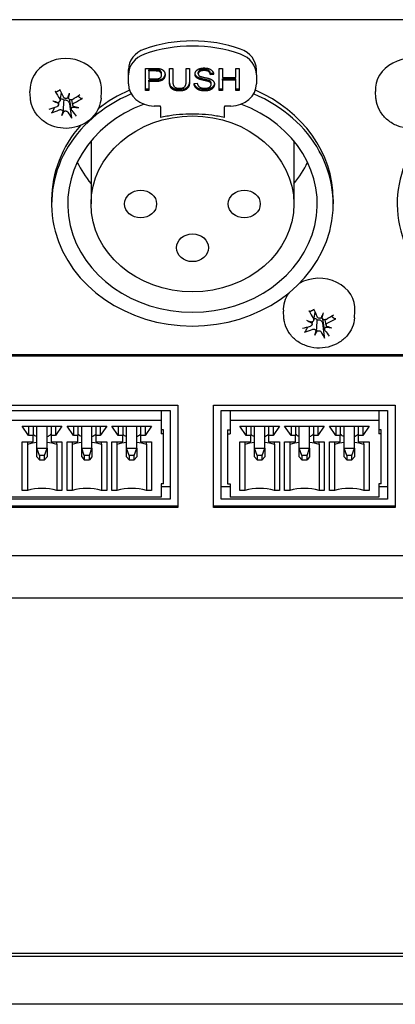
# Model space of a CAD drawing. Extents: x 1107 to 4046, y 937 to 3355.
# Tile 25 of 49: x 2160 to 2189, y 2599 to 2676. Entities that reach past the tile are written whole.
import ezdxf

# ---------------------------------------------------------------- set-up
doc = ezdxf.new("R2010")
doc.units = 0
doc.layers.add('KF_VIDA_L_+_C_REAR', color=7, linetype='CONTINUOUS')

# ---------------------------------------------------------------- blocks, each defined once
blk = doc.blocks.new('KF_VIDA_L_+_C_REAR')
at = {"layer": 'KF_VIDA_L_+_C_REAR'}
for p, q in [((42.917, 986.334), (-46.917, 986.334)), ((-18.5, 982.037), (-18.5, 982.437)), ((-18.5, 981.33), (-18.5, 982.037)), ((-17.168, 980.804), (-17.168, 982.536)), ((-17.168, 982.536), (-16.413, 982.536)), ((-16.39, 982.431), (-16.902, 982.431)), ((-16.902, 982.331), (-16.902, 982.431)), ((-16.39, 982.331), (-16.902, 982.331)), ((-16.902, 982.331), (-16.902, 981.712)), ((-15.913, 982.027), (-15.913, 982.127)), ((-15.299, 982.536), (-15.034, 982.536)), ((-15.299, 981.535), (-15.299, 982.536)), ((-15.034, 982.536), (-15.034, 981.536)), ((-13.991, 981.536), (-13.991, 982.536)), ((-13.991, 982.536), (-13.726, 982.536)), ((-13.726, 982.536), (-13.726, 981.535)), ((-13.046, 982.104), (-13.046, 982.204)), ((-11.855, 982.148), (-12.095, 982.131)), ((-12.095, 982.031), (-12.095, 982.131)), ((-11.841, 982.049), (-12.095, 982.031)), ((-11.41, 982.536), (-11.145, 982.536)), ((-11.41, 980.804), (-11.41, 982.536)), ((-11.145, 982.536), (-11.145, 981.824)), ((-10.108, 982.536), (-9.843, 982.536)), ((-10.108, 981.824), (-10.108, 982.536)), ((-9.843, 982.536), (-9.843, 980.804)), ((-8.5, 982.037), (-8.5, 982.437)), ((-8.5, 982.037), (-8.5, 981.33)), ((-16.902, 981.712), (-16.386, 981.712)), ((-16.902, 981.507), (-16.902, 981.607)), ((-16.389, 981.607), (-16.902, 981.607)), ((-16.902, 981.507), (-16.902, 980.804)), ((-16.389, 981.507), (-16.902, 981.507)), ((-13.375, 981.361), (-13.125, 981.379)), ((-12.271, 981.518), (-12.271, 981.618)), ((-12.037, 981.274), (-12.037, 981.374)), ((-11.145, 981.824), (-10.108, 981.824)), ((-10.108, 981.72), (-11.145, 981.72)), ((-11.145, 981.62), (-11.145, 981.72)), ((-10.108, 981.62), (-11.145, 981.62)), ((-11.145, 981.62), (-11.145, 980.804)), ((-10.108, 981.62), (-10.108, 981.72)), ((-10.108, 980.804), (-10.108, 981.62)), ((-26.159, 980.222), (-26.195, 980.733)), ((-23.842, 980.022), (-23.737, 980.615)), ((-20.641, 980.222), (-20.605, 980.733)), ((-16.902, 980.904), (-17.168, 980.904)), ((-16.902, 980.804), (-17.168, 980.804)), ((-11.145, 980.904), (-11.41, 980.904)), ((-11.145, 980.804), (-11.41, 980.804)), ((-9.843, 980.904), (-10.108, 980.904)), ((-9.843, 980.804), (-10.108, 980.804)), ((0.841, 980.222), (0.805, 980.733)), ((-23.959, 979.681), (-23.919, 979.907)), ((-22.959, 979.318), (-23.081, 980.009)), ((-22.841, 979.655), (-22.918, 980.093)), ((-23.703, 978.861), (-23.584, 979.271)), ((-16, 979.598), (-16.5, 979.598)), ((-16, 979.532), (-16, 979.598)), ((-11, 979.598), (-11, 979.532)), ((-10.5, 979.598), (-11, 979.598)), ((-21.425, 976.874), (-21.425, 971.956)), ((-5.575, 976.874), (-5.575, 971.956)), ((-24.5, 972.306), (-24.5, 971.956)), ((-2.5, 972.306), (-2.5, 971.956)), ((-6.359, 963.075), (-6.395, 963.585)), ((-4.027, 962.895), (-3.917, 963.514)), ((-0.841, 963.075), (-0.805, 963.585)), ((-4.159, 962.557), (-4.121, 962.77)), ((-3.391, 963.156), (-3.393, 963.168)), ((-3.174, 962.152), (-3.295, 962.84)), ((-3.042, 962.484), (-3.12, 962.925)), ((-3.938, 961.723), (-3.805, 962.13)), ((-49, 960.22), (49, 960.22)), ((-49, 960.095), (49, 960.095)), ((-39.35, 956.243), (-14.65, 956.243)), ((-38.75, 955.848), (-15.25, 955.848)), ((-15.95, 955.848), (-15.95, 955.049)), ((-15.25, 955.848), (-15.25, 948.92)), ((-14.65, 956.243), (-14.65, 948.275)), ((-11.85, 948.275), (-11.85, 956.243)), ((-11.85, 956.243), (2.35, 956.243)), ((-11.25, 955.848), (1.75, 955.848)), ((-11.25, 948.92), (-11.25, 955.848)), ((-10.55, 955.848), (-10.55, 955.049)), ((1.05, 955.848), (1.05, 955.049)), ((1.75, 955.848), (1.75, 948.92)), ((2.35, 956.243), (2.35, 948.275)), ((-15.95, 955.049), (-38.05, 955.049)), ((-26.3, 953.898), (-26.8, 954.623)), ((-26.8, 954.623), (-23.7, 954.623)), ((-26.3, 954.623), (-26.3, 953.898)), ((-25.95, 954.623), (-25.95, 953.898)), ((-25.65, 952.907), (-25.65, 954.623)), ((-24.85, 952.907), (-24.85, 954.623)), ((-24.55, 954.623), (-24.55, 953.898)), ((-23.7, 954.623), (-24.2, 953.898)), ((-24.2, 954.623), (-24.2, 953.898)), ((-22.8, 953.898), (-23.3, 954.623)), ((-23.3, 954.623), (-20.2, 954.623)), ((-22.8, 954.623), (-22.8, 953.898)), ((-22.45, 954.623), (-22.45, 953.898)), ((-22.15, 952.907), (-22.15, 954.623)), ((-21.35, 952.907), (-21.35, 954.623)), ((-21.05, 954.623), (-21.05, 953.898)), ((-20.2, 954.623), (-20.7, 953.898)), ((-20.7, 954.623), (-20.7, 953.898)), ((-19.3, 953.898), (-19.8, 954.623)), ((-19.8, 954.623), (-16.7, 954.623)), ((-19.3, 954.623), (-19.3, 953.898)), ((-18.95, 954.623), (-18.95, 953.898)), ((-18.65, 952.907), (-18.65, 954.623)), ((-17.85, 952.907), (-17.85, 954.623)), ((-17.55, 954.623), (-17.55, 953.898)), ((-16.7, 954.623), (-17.2, 953.898)), ((-17.2, 954.623), (-17.2, 953.898)), ((-15.95, 955.049), (-15.95, 954.005)), ((-15.75, 954.318), (-15.95, 954.318)), ((-15.75, 954.005), (-15.75, 954.318)), ((-10.75, 954.318), (-10.55, 954.318)), ((-10.75, 954.318), (-10.75, 954.005)), ((1.05, 955.049), (-10.55, 955.049)), ((-10.55, 955.049), (-10.55, 954.005)), ((-9.3, 953.898), (-9.8, 954.623)), ((-9.8, 954.623), (-6.7, 954.623)), ((-9.3, 954.623), (-9.3, 953.898)), ((-8.95, 954.623), (-8.95, 953.898)), ((-8.65, 952.907), (-8.65, 954.623)), ((-7.85, 952.907), (-7.85, 954.623)), ((-7.55, 954.623), (-7.55, 953.898)), ((-6.7, 954.623), (-7.2, 953.898)), ((-7.2, 954.623), (-7.2, 953.898)), ((-5.8, 953.898), (-6.3, 954.623)), ((-6.3, 954.623), (-3.2, 954.623)), ((-5.8, 954.623), (-5.8, 953.898)), ((-5.45, 954.623), (-5.45, 953.898)), ((-5.15, 952.907), (-5.15, 954.623)), ((-4.35, 952.907), (-4.35, 954.623)), ((-4.05, 954.623), (-4.05, 953.898)), ((-3.2, 954.623), (-3.7, 953.898)), ((-3.7, 954.623), (-3.7, 953.898)), ((-2.3, 953.898), (-2.8, 954.623)), ((-2.8, 954.623), (0.3, 954.623)), ((-2.3, 954.623), (-2.3, 953.898)), ((-1.95, 954.623), (-1.95, 953.898)), ((-1.65, 952.907), (-1.65, 954.623)), ((-0.85, 952.907), (-0.85, 954.623)), ((-0.55, 954.623), (-0.55, 953.898)), ((0.3, 954.623), (-0.2, 953.898)), ((-0.2, 954.623), (-0.2, 953.898)), ((1.05, 955.049), (1.05, 954.005)), ((1.25, 954.318), (1.05, 954.318)), ((1.25, 954.005), (1.25, 954.318)), ((-25.95, 953.898), (-26.3, 953.898)), ((-25.95, 953.387), (-25.95, 953.898)), ((-24.2, 953.898), (-24.55, 953.898)), ((-24.55, 953.898), (-24.55, 953.387)), ((-22.45, 953.898), (-22.8, 953.898)), ((-22.45, 953.387), (-22.45, 953.898)), ((-20.7, 953.898), (-21.05, 953.898)), ((-21.05, 953.898), (-21.05, 953.387)), ((-18.95, 953.898), (-19.3, 953.898)), ((-18.95, 953.387), (-18.95, 953.898)), ((-17.2, 953.898), (-17.55, 953.898)), ((-17.55, 953.898), (-17.55, 953.387)), ((-15.75, 954.005), (-15.95, 954.005)), ((-15.75, 950.125), (-15.75, 954.005)), ((-10.75, 954.005), (-10.55, 954.005)), ((-10.75, 954.005), (-10.75, 950.125)), ((-8.95, 953.898), (-9.3, 953.898)), ((-8.95, 953.387), (-8.95, 953.898)), ((-7.2, 953.898), (-7.55, 953.898)), ((-7.55, 953.898), (-7.55, 953.387)), ((-5.45, 953.898), (-5.8, 953.898)), ((-5.45, 953.387), (-5.45, 953.898)), ((-3.7, 953.898), (-4.05, 953.898)), ((-4.05, 953.898), (-4.05, 953.387)), ((-1.95, 953.898), (-2.3, 953.898)), ((-1.95, 953.387), (-1.95, 953.898)), ((-0.2, 953.898), (-0.55, 953.898)), ((-0.55, 953.898), (-0.55, 953.387)), ((1.25, 954.005), (1.05, 954.005)), ((1.25, 950.125), (1.25, 954.005)), ((-26.8, 949.592), (-26.8, 953.387)), ((-26.8, 953.387), (-25.95, 953.387)), ((-26.4, 953.387), (-26.4, 953.198)), ((-26.4, 953.198), (-26.4, 949.592)), ((-25.65, 952.907), (-24.85, 952.907)), ((-25.45, 952.318), (-25.65, 952.907)), ((-25.65, 952.224), (-25.65, 952.907)), ((-25.05, 952.318), (-24.85, 952.907)), ((-24.85, 952.907), (-24.85, 952.224)), ((-24.55, 953.387), (-23.7, 953.387)), ((-24.1, 953.198), (-24.1, 953.387)), ((-24.1, 953.198), (-24.1, 949.592)), ((-23.7, 953.387), (-23.7, 949.592)), ((-23.3, 949.592), (-23.3, 953.387)), ((-23.3, 953.387), (-22.45, 953.387)), ((-22.9, 953.387), (-22.9, 953.198)), ((-22.9, 953.198), (-22.9, 949.592)), ((-22.15, 952.907), (-21.35, 952.907)), ((-21.95, 952.318), (-22.15, 952.907)), ((-22.15, 952.224), (-22.15, 952.907)), ((-21.55, 952.318), (-21.35, 952.907)), ((-21.35, 952.907), (-21.35, 952.224)), ((-21.05, 953.387), (-20.2, 953.387)), ((-20.6, 953.198), (-20.6, 953.387)), ((-20.6, 953.198), (-20.6, 949.592)), ((-20.2, 953.387), (-20.2, 949.592)), ((-19.8, 949.592), (-19.8, 953.387)), ((-19.8, 953.387), (-18.95, 953.387)), ((-19.4, 953.387), (-19.4, 953.198)), ((-19.4, 953.198), (-19.4, 949.592)), ((-18.65, 952.907), (-17.85, 952.907)), ((-18.45, 952.318), (-18.65, 952.907)), ((-18.65, 952.224), (-18.65, 952.907)), ((-18.05, 952.318), (-17.85, 952.907)), ((-17.85, 952.907), (-17.85, 952.224)), ((-17.55, 953.387), (-16.7, 953.387)), ((-17.1, 953.198), (-17.1, 953.387)), ((-17.1, 953.198), (-17.1, 949.592)), ((-16.7, 953.387), (-16.7, 949.592)), ((-9.8, 949.592), (-9.8, 953.387)), ((-9.8, 953.387), (-8.95, 953.387)), ((-9.4, 953.387), (-9.4, 953.198)), ((-9.4, 953.198), (-9.4, 949.592)), ((-8.65, 952.907), (-7.85, 952.907)), ((-8.45, 952.318), (-8.65, 952.907)), ((-8.65, 952.224), (-8.65, 952.907)), ((-8.05, 952.318), (-7.85, 952.907)), ((-7.85, 952.907), (-7.85, 952.224)), ((-7.55, 953.387), (-6.7, 953.387)), ((-7.1, 953.198), (-7.1, 953.387)), ((-7.1, 953.198), (-7.1, 949.592)), ((-6.7, 953.387), (-6.7, 949.592)), ((-6.3, 949.592), (-6.3, 953.387)), ((-6.3, 953.387), (-5.45, 953.387)), ((-5.9, 953.387), (-5.9, 953.198)), ((-5.9, 953.198), (-5.9, 949.592)), ((-5.15, 952.907), (-4.35, 952.907)), ((-4.95, 952.318), (-5.15, 952.907)), ((-5.15, 952.224), (-5.15, 952.907)), ((-4.55, 952.318), (-4.35, 952.907)), ((-4.35, 952.907), (-4.35, 952.224)), ((-4.05, 953.387), (-3.2, 953.387)), ((-3.6, 953.198), (-3.6, 953.387)), ((-3.6, 953.198), (-3.6, 949.592)), ((-3.2, 953.387), (-3.2, 949.592)), ((-2.8, 949.592), (-2.8, 953.387)), ((-2.8, 953.387), (-1.95, 953.387)), ((-2.4, 953.387), (-2.4, 953.198)), ((-2.4, 953.198), (-2.4, 949.592)), ((-1.65, 952.907), (-0.85, 952.907)), ((-1.45, 952.318), (-1.65, 952.907)), ((-1.65, 952.224), (-1.65, 952.907)), ((-1.05, 952.318), (-0.85, 952.907)), ((-0.85, 952.907), (-0.85, 952.224)), ((-0.55, 953.387), (0.3, 953.387)), ((-0.1, 953.198), (-0.1, 953.387)), ((-0.1, 953.198), (-0.1, 949.592)), ((0.3, 953.387), (0.3, 949.592)), ((-25.65, 952.224), (-25.45, 951.977)), ((-25.05, 952.318), (-25.45, 952.318)), ((-25.45, 952.318), (-25.45, 951.977)), ((-25.45, 951.977), (-25.05, 951.977)), ((-25.05, 951.977), (-25.05, 952.318)), ((-24.85, 952.224), (-25.05, 951.977)), ((-22.15, 952.224), (-21.95, 951.977)), ((-21.55, 952.318), (-21.95, 952.318)), ((-21.95, 952.318), (-21.95, 951.977)), ((-21.95, 951.977), (-21.55, 951.977)), ((-21.55, 951.977), (-21.55, 952.318)), ((-21.35, 952.224), (-21.55, 951.977)), ((-18.65, 952.224), (-18.45, 951.977)), ((-18.05, 952.318), (-18.45, 952.318)), ((-18.45, 952.318), (-18.45, 951.977)), ((-18.45, 951.977), (-18.05, 951.977)), ((-18.05, 951.977), (-18.05, 952.318)), ((-17.85, 952.224), (-18.05, 951.977)), ((-8.65, 952.224), (-8.45, 951.977)), ((-8.05, 952.318), (-8.45, 952.318)), ((-8.45, 952.318), (-8.45, 951.977)), ((-8.45, 951.977), (-8.05, 951.977)), ((-8.05, 951.977), (-8.05, 952.318)), ((-7.85, 952.224), (-8.05, 951.977)), ((-5.15, 952.224), (-4.95, 951.977)), ((-4.55, 952.318), (-4.95, 952.318)), ((-4.95, 952.318), (-4.95, 951.977)), ((-4.95, 951.977), (-4.55, 951.977)), ((-4.55, 951.977), (-4.55, 952.318)), ((-4.35, 952.224), (-4.55, 951.977)), ((-1.65, 952.224), (-1.45, 951.977)), ((-1.05, 952.318), (-1.45, 952.318)), ((-1.45, 952.318), (-1.45, 951.977)), ((-1.45, 951.977), (-1.05, 951.977)), ((-1.05, 951.977), (-1.05, 952.318)), ((-0.85, 952.224), (-1.05, 951.977)), ((-15.95, 950.125), (-15.95, 949.081)), ((-15.75, 950.125), (-15.95, 950.125)), ((-15.95, 949.92), (-15.25, 949.92)), ((-11.25, 949.92), (-10.55, 949.92)), ((-10.75, 950.125), (-10.55, 950.125)), ((-10.55, 950.125), (-10.55, 949.081)), ((1.05, 950.125), (1.05, 949.081)), ((1.25, 950.125), (1.05, 950.125)), ((1.05, 949.92), (1.75, 949.92)), ((-15.25, 948.92), (-38.75, 948.92)), ((-15.95, 949.081), (-38.05, 949.081)), ((-26.4, 949.592), (-26.8, 949.592)), ((-23.7, 949.592), (-24.1, 949.592)), ((-22.9, 949.592), (-23.3, 949.592)), ((-20.2, 949.592), (-20.6, 949.592)), ((-19.4, 949.592), (-19.8, 949.592)), ((-16.7, 949.592), (-17.1, 949.592)), ((1.75, 948.92), (-11.25, 948.92)), ((1.05, 949.081), (-10.55, 949.081)), ((-9.4, 949.592), (-9.8, 949.592)), ((-6.7, 949.592), (-7.1, 949.592)), ((-5.9, 949.592), (-6.3, 949.592)), ((-3.2, 949.592), (-3.6, 949.592)), ((-2.4, 949.592), (-2.8, 949.592)), ((0.3, 949.592), (-0.1, 949.592)), ((-39.35, 948.4), (-14.65, 948.4)), ((-14.65, 948.275), (-39.35, 948.275)), ((-11.85, 948.4), (2.35, 948.4)), ((2.35, 948.275), (-11.85, 948.275)), ((49, 944.506), (-49, 944.506)), ((62, 941.2), (-62, 941.2)), ((-62, 913.479), (62, 913.479)), ((-62, 913.247), (62, 913.247)), ((62, 909.5), (-62, 909.5))]:
    blk.add_line(p, q, dxfattribs=at)
for centre, major_axis, ratio, start_param, end_param in [((-13.5, 976.015), (10, 0), 0.866025, 1.1864, 1.955193), ((-13.5, 975.615), (10, 0), 0.866025, 1.1864, 1.955193), ((-16.5, 982.437), (-2, 0), 0.866025, 5.096786, 6.283185), ((-16.5, 982.037), (-2, 0), 0.866025, 5.096786, 6.283185), ((-10.5, 982.437), (2, 0), 0.866025, 0, 1.1864), ((-10.5, 982.037), (2, 0), 0.866025, 0, 1.1864), ((-23.4, 980.879), (-2.8, 0), 0.866025, 3.081071, 6.343707), ((3.6, 980.879), (-2.8, 0), 0.866025, 3.081071, 6.343707), ((-16.5, 981.33), (-2, 0), 0.866025, 0, 1.570796), ((-10.5, 981.33), (2, 0), 0.866025, 4.712389, 6.283185), ((-13.5, 971.956), (-11, 0), 0.866025, 5.161671, 10.546293), ((-23.141, 982.306), (2.183, -4.488), 0.338264, 4.901134, 5.042401), ((-23.677, 982.055), (-2.042, 4.554), 0.133457, 1.766975, 1.908242), ((-22.669, 981.881), (1.867, 4.571), 0.017741, 4.346625, 4.437887), ((-24.156, 982.267), (-0.567, -4.905), 0.264436, 1.165716, 1.256979), ((-23.239, 981.941), (-4.133, -2.797), 0.347658, 1.423886, 1.565153), ((-13.5, 972.306), (11, 0), 0.866025, 2.033915, 2.303628), ((-13.5, 972.306), (11, 0), 0.866025, 0, 1.107677), ((13.5, 971.956), (11, 0), 0.866025, 2.014981, 7.409797), ((-23.135, 982.743), (-4.468, 2.102), 0.613196, 1.573815, 1.665078), ((-23.58, 981.456), (4.791, -1.192), 0.32863, 4.620502, 4.711764), ((-24.137, 979.514), (-0.048, -0.593), 0.227605, 2.127958, 2.274351), ((-13.5, 971.956), (-9.75, 0), 0.866025, 5.111034, 10.596929), ((-23.07, 980.012), (-0.148, 0.506), 0.125024, 0.862586, 1.161827), ((-23.4, 980.363), (-0.718, 0), 0.866025, 1.989818, 2.083464), ((-23.528, 982.406), (4.345, 2.455), 0.527637, 4.601187, 4.742454), ((-23.272, 981.926), (-4.454, -2.251), 0.376679, 1.06286, 1.204128), ((-23.561, 982.391), (3.969, 3.026), 0.498616, 4.123623, 4.264891), ((-22.644, 981.955), (1.405, 4.733), 0.036332, 2.202688, 2.293951), ((-24.131, 982.341), (-1.065, -4.821), 0.318509, 0.837254, 0.928517), ((-23.73, 978.859), (0.161, 0.444), 0.021469, 0.381719, 0.699016), ((-23.491, 978.797), (0.141, -0.52), 0.144166, 2.362469, 2.679766), ((-23.123, 982.277), (1.657, -4.707), 0.284415, 5.343856, 5.485123), ((-23.659, 982.026), (-2.534, 4.3), 0.187305, 2.156234, 2.297501), ((-22.734, 979.15), (0.033, 0.597), 0.231433, 0.771969, 0.927399), ((-23.22, 982.766), (-4.72, 1.449), 0.629397, 1.843943, 1.935206), ((-23.665, 981.478), (4.618, -1.748), 0.312429, 5.016642, 5.107904), ((-13.5, 972.306), (-11, 0), 0.866025, 5.630989, 6.283185), ((-13.5, 978.456), (9.75, 0), 0.866025, 3.536692, 3.763411), ((-13.5, 978.456), (9.75, 0), 0.866025, 5.661367, 5.888086), ((-3.6, 963.732), (2.8, 0), 0.866025, 6.222664, 8.443367), ((-3.6, 963.732), (-2.8, 0), 0.866025, 5.735468, 6.343707), ((-3.335, 965.15), (2.033, -4.558), 0.323209, 4.909012, 5.050279), ((-3.882, 964.916), (-1.898, 4.616), 0.117414, 1.773978, 1.915246), ((-3.309, 965.588), (-4.374, 2.29), 0.606993, 1.593709, 1.684972), ((-3.807, 964.315), (4.745, -1.366), 0.324319, 4.638486, 4.729749), ((-4.334, 962.389), (-0.053, -0.592), 0.226123, 2.122719, 2.270342), ((-2.879, 964.712), (2.006, 4.511), 0.033925, 4.35353, 4.444792), ((-3.247, 962.854), (-0.146, 0.511), 0.131134, 0.872189, 1.156656), ((-4.349, 965.142), (-0.719, -4.885), 0.281224, 1.168099, 1.259361), ((-3.448, 964.789), (-4.231, -2.647), 0.356645, 1.439646, 1.580913), ((-3.718, 965.263), (4.44, 2.278), 0.53471, 4.619474, 4.760741), ((-3.482, 964.775), (-4.534, -2.085), 0.383752, 1.079999, 1.221267), ((-3.752, 965.248), (4.083, 2.87), 0.507603, 4.140054, 4.281322), ((-2.851, 964.785), (1.548, 4.688), 0.019544, 2.197423, 2.288685), ((-4.321, 965.215), (-1.218, -4.785), 0.334693, 0.841558, 0.932821), ((-3.953, 961.722), (0.161, 0.439), 0.011779, 0.377674, 0.694971), ((-3.717, 961.652), (0.139, -0.524), 0.149605, 2.357219, 2.674515), ((-3.318, 965.121), (1.505, -4.758), 0.268372, 5.349658, 5.490926), ((-3.6, 963.216), (-0.718, 0), 0.866025, 1.954617, 2.056798), ((-3.865, 964.887), (-2.395, 4.379), 0.172251, 2.165069, 2.306337), ((-2.946, 961.982), (0.038, 0.596), 0.23042, 0.761559, 0.922177), ((-3.393, 965.612), (-4.652, 1.655), 0.625086, 1.865395, 1.956657), ((-3.891, 964.339), (4.552, -1.912), 0.306225, 5.033831, 5.125094), ((-25.25, 950.464), (-3.406, 0), 0.85264, 4.830092, 5.056771), ((-25.25, 950.464), (-3.406, 0), 0.85264, 4.368007, 4.594686), ((-21.75, 950.464), (-3.406, 0), 0.85264, 4.830092, 5.056771), ((-21.75, 950.464), (-3.406, 0), 0.85264, 4.368007, 4.594686), ((-18.25, 950.464), (-3.406, 0), 0.85264, 4.830092, 5.056771), ((-18.25, 950.464), (-3.406, 0), 0.85264, 4.368007, 4.594686), ((-8.25, 950.464), (-3.406, 0), 0.85264, 4.830092, 5.056771), ((-8.25, 950.464), (-3.406, 0), 0.85264, 4.368007, 4.594686), ((-4.75, 950.464), (-3.406, 0), 0.85264, 4.830092, 5.056771), ((-4.75, 950.464), (-3.406, 0), 0.85264, 4.368007, 4.594686), ((-1.25, 950.464), (-3.406, 0), 0.85264, 4.830092, 5.056771), ((-1.25, 950.464), (-3.406, 0), 0.85264, 4.368007, 4.594686), ((-25.25, 946.859), (-3.406, 0), 0.85264, 4.368007, 5.056771), ((-21.75, 946.859), (-3.406, 0), 0.85264, 4.368007, 5.056771), ((-18.25, 946.859), (-3.406, 0), 0.85264, 4.368007, 5.056771), ((-8.25, 946.859), (-3.406, 0), 0.85264, 4.368007, 5.056771), ((-4.75, 946.859), (-3.406, 0), 0.85264, 4.368007, 5.056771), ((-1.25, 946.859), (-3.406, 0), 0.85264, 4.368007, 5.056771)]:
    blk.add_ellipse(centre, major_axis=major_axis, ratio=ratio, start_param=start_param, end_param=end_param, dxfattribs=at)
for centre, major_axis in [((-13.5, 971.956), (7.925, 0)), ((-17.55, 971.956), (1.25, 0)), ((-9.45, 971.956), (1.25, 0)), ((-13.5, 968.535), (1.25, 0))]:
    blk.add_ellipse(centre, major_axis=major_axis, ratio=0.866025, dxfattribs=at)
for points in [[(-16.413, 982.536), (-16.213, 982.536), (-16.108, 982.519)], [(-16.143, 982.315), (-16.21, 982.331), (-16.39, 982.331)], [(-15.64, 982.034), (-15.64, 981.814), (-15.965, 981.507), (-16.389, 981.507)], [(-16.386, 981.712), (-16.128, 981.712), (-15.913, 981.877), (-15.913, 982.027)], [(-15.913, 982.027), (-15.913, 982.136), (-16.04, 982.291), (-16.143, 982.315)], [(-16.108, 982.519), (-15.96, 982.497), (-15.762, 982.379), (-15.64, 982.163), (-15.64, 982.034)], [(-13.3, 982.088), (-13.3, 982.22), (-13.128, 982.447), (-12.797, 982.566), (-12.595, 982.566)], [(-13.017, 981.712), (-13.16, 981.777), (-13.3, 981.969), (-13.3, 982.088)], [(-12.584, 982.364), (-12.825, 982.364), (-13.046, 982.211), (-13.046, 982.104)], [(-13.046, 982.104), (-13.046, 982.01), (-12.968, 981.95)], [(-12.968, 981.95), (-12.89, 981.89), (-12.242, 981.763), (-12.122, 981.716)], [(-12.595, 982.566), (-12.372, 982.566), (-12.032, 982.442), (-11.848, 982.2), (-11.841, 982.049)], [(-12.095, 982.031), (-12.114, 982.196), (-12.352, 982.364), (-12.584, 982.364)], [(-14.508, 980.775), (-14.788, 980.775), (-15.146, 980.942), (-15.299, 981.26), (-15.299, 981.535)], [(-15.034, 981.536), (-15.034, 981.312), (-14.937, 981.098), (-14.701, 980.982), (-14.53, 980.982)], [(-14.53, 980.982), (-14.239, 980.982), (-13.991, 981.212), (-13.991, 981.536)], [(-13.726, 981.535), (-13.726, 981.274), (-13.861, 980.967), (-14.218, 980.775), (-14.508, 980.775)], [(-12.521, 980.775), (-12.794, 980.775), (-13.16, 980.912), (-13.369, 981.186), (-13.375, 981.361)], [(-13.125, 981.379), (-13.107, 981.249), (-12.977, 981.082), (-12.704, 980.979), (-12.534, 980.979)], [(-12.271, 981.518), (-12.352, 981.546), (-12.905, 981.66), (-13.017, 981.712)], [(-12.534, 980.979), (-12.383, 980.979), (-12.149, 981.057), (-12.037, 981.193), (-12.037, 981.274)], [(-11.782, 981.293), (-11.782, 981.155), (-11.965, 980.911), (-12.308, 980.775), (-12.521, 980.775)], [(-12.037, 981.274), (-12.037, 981.355), (-12.145, 981.477), (-12.271, 981.518)], [(-12.122, 981.716), (-11.948, 981.646), (-11.782, 981.432), (-11.782, 981.293)]]:
    blk.add_open_spline(points, degree=2, dxfattribs=at)
for points, knots in [([(-16.143, 982.415), (-16.17, 982.421), (-16.206, 982.425), (-16.287, 982.43), (-16.342, 982.431), (-16.39, 982.431)], [-0.0243288, -0.0243288, -0.0243288, -0.0243288, -0.01448759, -0.01448759, 0, 0, 0, 0]), ([(-15.642, 982.083), (-15.646, 982.044), (-15.654, 982.005), (-15.684, 981.915), (-15.711, 981.867), (-15.794, 981.761), (-15.842, 981.728), (-15.903, 981.687), (-15.966, 981.662), (-16.144, 981.616), (-16.272, 981.607), (-16.389, 981.607)], [-0.06165486, -0.06165486, -0.06165486, -0.06165486, -0.06020064, -0.06020064, -0.05820783, -0.05820783, -0.05547661, -0.05547661, -0.03510045, -0.03510045, 0, 0, 0, 0]), ([(-15.913, 982.127), (-15.913, 982.158), (-15.917, 982.189), (-15.935, 982.247), (-15.947, 982.274), (-15.977, 982.316), (-16.001, 982.346), (-16.071, 982.392), (-16.106, 982.407), (-16.143, 982.415)], [-0.07013456, -0.07013456, -0.07013456, -0.07013456, -0.04759785, -0.04759785, -0.02647282, -0.02647282, -0.01166243, -0.01166243, 0, 0, 0, 0]), ([(-13.017, 981.812), (-13.071, 981.837), (-13.123, 981.867), (-13.221, 981.952), (-13.249, 981.997), (-13.282, 982.066), (-13.292, 982.102), (-13.297, 982.138)], [-0.04184089, -0.04184089, -0.04184089, -0.04184089, -0.03157795, -0.03157795, -0.01877509, -0.01877509, -0.00580521, -0.00580521, -0.00580521, -0.00580521]), ([(-12.584, 982.464), (-12.636, 982.464), (-12.691, 982.461), (-12.785, 982.448), (-12.827, 982.438), (-12.92, 982.403), (-12.951, 982.378), (-12.996, 982.337), (-13.014, 982.313), (-13.04, 982.26), (-13.046, 982.233), (-13.046, 982.204)], [-0.04581263, -0.04581263, -0.04581263, -0.04581263, -0.03692278, -0.03692278, -0.0296998, -0.0296998, -0.01983094, -0.01983094, -0.0099508, -0.0099508, 0, 0, 0, 0]), ([(-12.095, 982.131), (-12.101, 982.182), (-12.114, 982.233), (-12.16, 982.314), (-12.187, 982.345), (-12.247, 982.391), (-12.286, 982.416), (-12.422, 982.457), (-12.505, 982.464), (-12.584, 982.464)], [-0.100263, -0.100263, -0.100263, -0.100263, -0.0679265, -0.0679265, -0.0430085, -0.0430085, -0.0235576, -0.0235576, 0, 0, 0, 0]), ([(-14.508, 980.875), (-14.596, 980.875), (-14.687, 980.881), (-14.87, 980.916), (-14.937, 980.943), (-15.045, 980.997), (-15.099, 981.036), (-15.196, 981.141), (-15.228, 981.203), (-15.286, 981.377), (-15.299, 981.507), (-15.299, 981.635)], [-0.1251718, -0.1251718, -0.1251718, -0.1251718, -0.1101178, -0.1101178, -0.0932842, -0.0932842, -0.0708043, -0.0708043, -0.0444734, -0.0444734, 0, 0, 0, 0]), ([(-13.726, 981.635), (-13.726, 981.555), (-13.73, 981.472), (-13.758, 981.31), (-13.779, 981.245), (-13.838, 981.134), (-13.881, 981.083), (-13.983, 981.002), (-14.05, 980.957), (-14.264, 980.887), (-14.388, 980.875), (-14.508, 980.875)], [-0.1746143, -0.1746143, -0.1746143, -0.1746143, -0.1419118, -0.1419118, -0.1074695, -0.1074695, -0.0686018, -0.0686018, -0.0357829, -0.0357829, 0, 0, 0, 0]), ([(-12.521, 980.875), (-12.667, 980.875), (-12.823, 980.889), (-13.039, 980.965), (-13.109, 981.002), (-13.243, 981.111), (-13.288, 981.177), (-13.337, 981.271), (-13.353, 981.316), (-13.363, 981.362)], [-0.08883471, -0.08883471, -0.08883471, -0.08883471, -0.06292443, -0.06292443, -0.04749201, -0.04749201, -0.02798319, -0.02798319, -0.01162887, -0.01162887, -0.01162887, -0.01162887]), ([(-12.271, 981.618), (-12.367, 981.651), (-12.612, 981.695), (-12.868, 981.759), (-12.956, 981.784), (-13.017, 981.812)], [-0.06578296, -0.06578296, -0.06578296, -0.06578296, -0.02066494, -0.02066494, 0, 0, 0, 0]), ([(-11.785, 981.344), (-11.787, 981.329), (-11.79, 981.313), (-11.801, 981.266), (-11.812, 981.236), (-11.849, 981.164), (-11.885, 981.108), (-12.015, 980.995), (-12.093, 980.958), (-12.279, 980.891), (-12.399, 980.875), (-12.521, 980.875)], [-0.1069735, -0.1069735, -0.1069735, -0.1069735, -0.0991317, -0.0991317, -0.083095, -0.083095, -0.0602849, -0.0602849, -0.0367049, -0.0367049, 0, 0, 0, 0]), ([(-12.037, 981.374), (-12.037, 981.393), (-12.039, 981.412), (-12.048, 981.448), (-12.055, 981.465), (-12.086, 981.516), (-12.113, 981.539), (-12.169, 981.58), (-12.221, 981.602), (-12.271, 981.618)], [-0.02745043, -0.02745043, -0.02745043, -0.02745043, -0.02463606, -0.02463606, -0.02194487, -0.02194487, -0.01606603, -0.01606603, 0, 0, 0, 0]), ([(-24.166, 980.688), (-24.168, 980.687), (-24.172, 980.687), (-24.18, 980.689), (-24.186, 980.693), (-24.197, 980.703), (-24.204, 980.711), (-24.214, 980.724), (-24.218, 980.731), (-24.222, 980.738)], [0.02933377, 0.02933377, 0.02933377, 0.02933377, 0.03193592, 0.03193592, 0.03511811, 0.03511811, 0.03831179, 0.03831179, 0.04057572, 0.04057572, 0.04057572, 0.04057572]), ([(-24.046, 980.757), (-24.033, 980.763), (-24.019, 980.77), (-23.992, 980.783), (-23.978, 980.789), (-23.951, 980.8), (-23.937, 980.806), (-23.909, 980.817), (-23.894, 980.822), (-23.869, 980.831), (-23.857, 980.835), (-23.846, 980.839)], [3.1074035, 3.1074035, 3.1074035, 3.1074035, 3.1435479, 3.1435479, 3.1796924, 3.1796924, 3.2158368, 3.2158368, 3.2519813, 3.2519813, 3.2808147, 3.2808147, 3.2808147, 3.2808147]), ([(-20.641, 980.222), (-20.659, 979.962), (-20.722, 979.705), (-20.928, 979.22), (-21.073, 978.993), (-21.434, 978.584), (-21.652, 978.406), (-22.142, 978.115), (-22.416, 978.006), (-22.992, 977.869), (-23.294, 977.843), (-23.895, 977.882), (-24.194, 977.946), (-24.753, 978.161), (-25.015, 978.311), (-25.467, 978.681), (-25.66, 978.899), (-25.953, 979.377), (-26.058, 979.634), (-26.137, 980.008), (-26.152, 980.115), (-26.159, 980.222)], [5.267213, 5.267213, 5.267213, 5.267213, 5.55922, 5.55922, 5.859663, 5.859663, 6.176265, 6.176265, 6.508877, 6.508877, 6.851178, 6.851178, 7.195575, 7.195575, 7.534525, 7.534525, 7.85989, 7.85989, 8.16721, 8.16721, 8.287762, 8.287762, 8.287762, 8.287762]), ([(-23.997, 979.818), (-23.991, 979.811), (-23.986, 979.803), (-23.969, 979.775), (-23.961, 979.751), (-23.955, 979.702), (-23.958, 979.678), (-23.973, 979.636), (-23.986, 979.615), (-24.021, 979.58), (-24.043, 979.566), (-24.069, 979.555), (-24.073, 979.554), (-24.077, 979.553)], [0.01297328, 0.01297328, 0.01297328, 0.01297328, 0.01583576, 0.01583576, 0.02366653, 0.02366653, 0.03149729, 0.03149729, 0.03937798, 0.03937798, 0.04725866, 0.04725866, 0.04854279, 0.04854279, 0.04854279, 0.04854279]), ([(-23.869, 980.153), (-23.856, 980.132), (-23.846, 980.107), (-23.837, 980.056), (-23.839, 980.031), (-23.851, 979.985), (-23.862, 979.962), (-23.895, 979.924), (-23.915, 979.908), (-23.949, 979.891), (-23.962, 979.886), (-23.975, 979.882)], [0, 0, 0, 0, 0.00790457, 0.00790457, 0.01580914, 0.01580914, 0.02362349, 0.02362349, 0.03143784, 0.03143784, 0.03552688, 0.03552688, 0.03552688, 0.03552688]), ([(-23.82, 980.143), (-23.81, 980.146), (-23.801, 980.148), (-23.765, 980.155), (-23.736, 980.157), (-23.679, 980.15), (-23.651, 980.141), (-23.604, 980.115), (-23.58, 980.096), (-23.551, 980.063), (-23.543, 980.051), (-23.535, 980.039)], [0.15083748, 0.15083748, 0.15083748, 0.15083748, 0.15395497, 0.15395497, 0.162444, 0.162444, 0.17093303, 0.17093303, 0.17942206, 0.17942206, 0.18349616, 0.18349616, 0.18349616, 0.18349616]), ([(-23.584, 979.271), (-23.576, 979.36), (-23.57, 979.453), (-23.553, 979.703), (-23.544, 979.871), (-23.535, 980.039)], [-2.5352359, -2.5352359, -2.5352359, -2.5352359, -2.4966866, -2.4966866, -2.4120902, -2.4120902, -2.4120902, -2.4120902]), ([(-23.261, 980.215), (-23.27, 980.21), (-23.278, 980.205), (-23.309, 980.189), (-23.336, 980.181), (-23.391, 980.176), (-23.419, 980.179), (-23.47, 980.192), (-23.495, 980.205), (-23.538, 980.237), (-23.556, 980.258), (-23.571, 980.283), (-23.573, 980.286), (-23.575, 980.29)], [0.01297469, 0.01297469, 0.01297469, 0.01297469, 0.01587761, 0.01587761, 0.02368746, 0.02368746, 0.03149731, 0.03149731, 0.03935628, 0.03935628, 0.04721526, 0.04721526, 0.04854193, 0.04854193, 0.04854193, 0.04854193]), ([(-23.535, 980.039), (-23.522, 980.046), (-23.509, 980.052), (-23.467, 980.067), (-23.437, 980.072), (-23.38, 980.071), (-23.35, 980.065), (-23.294, 980.043), (-23.268, 980.026), (-23.219, 979.988), (-23.194, 979.962), (-23.153, 979.903), (-23.136, 979.871), (-23.124, 979.839), (-23.122, 979.836), (-23.121, 979.832), (-23.119, 979.828)], [-0.04956441, -0.04956441, -0.04956441, -0.04956441, -0.0454903, -0.0454903, -0.03700127, -0.03700127, -0.02851224, -0.02851224, -0.02002322, -0.02002322, -0.01001161, -0.01001161, 0, 0, 0, 0.00126722, 0.00126722, 0.00126722, 0.00126722]), ([(-22.882, 980.11), (-22.904, 980.097), (-22.931, 980.086), (-22.986, 980.076), (-23.014, 980.076), (-23.065, 980.086), (-23.091, 980.095), (-23.136, 980.123), (-23.155, 980.142), (-23.176, 980.172), (-23.182, 980.184), (-23.187, 980.196)], [0, 0, 0, 0, 0.00790457, 0.00790457, 0.01580914, 0.01580914, 0.02362349, 0.02362349, 0.03143784, 0.03143784, 0.03552648, 0.03552648, 0.03552648, 0.03552648]), ([(-23.081, 980.009), (-23.085, 980.034), (-23.087, 980.059), (-23.087, 980.087), (-23.087, 980.091), (-23.087, 980.095)], [0.146847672, 0.146847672, 0.146847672, 0.146847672, 0.153954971, 0.153954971, 0.155221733, 0.155221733, 0.155221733, 0.155221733]), ([(-22.803, 979.578), (-22.809, 979.585), (-22.814, 979.591), (-22.831, 979.617), (-22.839, 979.64), (-22.845, 979.687), (-22.842, 979.712), (-22.827, 979.756), (-22.814, 979.779), (-22.779, 979.819), (-22.757, 979.837), (-22.731, 979.851), (-22.727, 979.853), (-22.723, 979.855)], [0.01297328, 0.01297328, 0.01297328, 0.01297328, 0.01583576, 0.01583576, 0.02366653, 0.02366653, 0.03149729, 0.03149729, 0.03937798, 0.03937798, 0.04725866, 0.04725866, 0.04854279, 0.04854279, 0.04854279, 0.04854279]), ([(-22.103, 980.188), (-22.11, 980.184), (-22.117, 980.18), (-22.134, 980.174), (-22.145, 980.171), (-22.164, 980.168), (-22.173, 980.168), (-22.186, 980.171), (-22.192, 980.174), (-22.196, 980.177)], [0.01054454, 0.01054454, 0.01054454, 0.01054454, 0.01280848, 0.01280848, 0.01600216, 0.01600216, 0.01918435, 0.01918435, 0.0217865, 0.0217865, 0.0217865, 0.0217865]), ([(6.359, 980.222), (6.341, 979.962), (6.278, 979.705), (6.072, 979.22), (5.927, 978.993), (5.566, 978.584), (5.348, 978.406), (4.858, 978.115), (4.584, 978.006), (4.008, 977.869), (3.706, 977.843), (3.105, 977.882), (2.806, 977.946), (2.247, 978.161), (1.985, 978.311), (1.533, 978.681), (1.34, 978.899), (1.047, 979.377), (0.942, 979.634), (0.863, 980.008), (0.848, 980.115), (0.841, 980.222)], [5.360954, 5.360954, 5.360954, 5.360954, 5.652962, 5.652962, 5.953405, 5.953405, 6.270006, 6.270006, 6.602618, 6.602618, 6.944919, 6.944919, 7.289317, 7.289317, 7.628266, 7.628266, 7.953631, 7.953631, 8.260951, 8.260951, 8.381504, 8.381504, 8.381504, 8.381504]), ([(-24.427, 979.136), (-24.43, 979.129), (-24.434, 979.122), (-24.445, 979.108), (-24.454, 979.099), (-24.47, 979.086), (-24.481, 979.079), (-24.496, 979.07), (-24.504, 979.067), (-24.51, 979.065)], [0.02933377, 0.02933377, 0.02933377, 0.02933377, 0.03193592, 0.03193592, 0.03511811, 0.03511811, 0.03831179, 0.03831179, 0.04057572, 0.04057572, 0.04057572, 0.04057572]), ([(-23.918, 979.297), (-23.896, 979.307), (-23.869, 979.314), (-23.814, 979.319), (-23.786, 979.316), (-23.735, 979.305), (-23.709, 979.294), (-23.664, 979.267), (-23.645, 979.249), (-23.624, 979.222), (-23.618, 979.211), (-23.613, 979.2)], [0, 0, 0, 0, 0.00790457, 0.00790457, 0.01580914, 0.01580914, 0.02362349, 0.02362349, 0.03143784, 0.03143784, 0.03552648, 0.03552648, 0.03552648, 0.03552648]), ([(-23.539, 979.181), (-23.53, 979.186), (-23.522, 979.19), (-23.491, 979.203), (-23.464, 979.21), (-23.409, 979.214), (-23.381, 979.211), (-23.33, 979.2), (-23.305, 979.189), (-23.262, 979.162), (-23.244, 979.145), (-23.229, 979.124), (-23.227, 979.121), (-23.225, 979.118)], [0.01297469, 0.01297469, 0.01297469, 0.01297469, 0.01587761, 0.01587761, 0.02368746, 0.02368746, 0.03149731, 0.03149731, 0.03935628, 0.03935628, 0.04721526, 0.04721526, 0.04854193, 0.04854193, 0.04854193, 0.04854193]), ([(-22.931, 979.255), (-22.944, 979.273), (-22.954, 979.294), (-22.963, 979.339), (-22.961, 979.362), (-22.949, 979.405), (-22.938, 979.427), (-22.905, 979.466), (-22.885, 979.483), (-22.851, 979.503), (-22.838, 979.509), (-22.825, 979.514)], [0, 0, 0, 0, 0.00788959, 0.00788959, 0.01577917, 0.01577917, 0.0236085, 0.0236085, 0.03143783, 0.03143783, 0.03552687, 0.03552687, 0.03552687, 0.03552687]), ([(-16, 979.532), (-16, 979.355), (-16, 979.171), (-16, 978.921), (-16, 978.812), (-16, 978.721), (-16, 978.701), (-16, 978.7)], [0.23957, 0.23957, 0.23957, 0.23957, 0.3008539, 0.3008539, 0.3615505, 0.3615505, 0.4024611, 0.4024611, 0.4024611, 0.4024611]), ([(-11, 978.698), (-11.326, 978.771), (-11.656, 978.829), (-12.322, 978.917), (-12.658, 978.946), (-13.331, 978.975), (-13.669, 978.975), (-14.342, 978.946), (-14.678, 978.917), (-15.344, 978.829), (-15.674, 978.771), (-16, 978.698)], [4.4610831, 4.4610831, 4.4610831, 4.4610831, 4.5616054, 4.5616054, 4.6621278, 4.6621278, 4.7626502, 4.7626502, 4.8631725, 4.8631725, 4.9636949, 4.9636949, 4.9636949, 4.9636949]), ([(-11, 978.7), (-11, 978.701), (-11, 978.721), (-11, 978.812), (-11, 978.921), (-11, 979.171), (-11, 979.355), (-11, 979.532)], [0.5573013, 0.5573013, 0.5573013, 0.5573013, 0.5982119, 0.5982119, 0.6589086, 0.6589086, 0.7201925, 0.7201925, 0.7201925, 0.7201925]), ([(-22.925, 978.653), (-22.928, 978.658), (-22.932, 978.664), (-22.939, 978.679), (-22.944, 978.69), (-22.952, 978.709), (-22.956, 978.722), (-22.96, 978.739), (-22.962, 978.748), (-22.963, 978.756)], [0.01054454, 0.01054454, 0.01054454, 0.01054454, 0.01280848, 0.01280848, 0.01600216, 0.01600216, 0.01918435, 0.01918435, 0.0217865, 0.0217865, 0.0217865, 0.0217865]), ([(-4.329, 963.564), (-4.332, 963.562), (-4.335, 963.562), (-4.343, 963.565), (-4.349, 963.569), (-4.359, 963.58), (-4.366, 963.588), (-4.375, 963.601), (-4.379, 963.608), (-4.383, 963.615)], [0.02933377, 0.02933377, 0.02933377, 0.02933377, 0.03193592, 0.03193592, 0.03511811, 0.03511811, 0.03831179, 0.03831179, 0.04057572, 0.04057572, 0.04057572, 0.04057572]), ([(-4.246, 963.609), (-4.23, 963.617), (-4.214, 963.625), (-4.181, 963.64), (-4.165, 963.647), (-4.132, 963.661), (-4.115, 963.667), (-4.081, 963.68), (-4.064, 963.686), (-4.032, 963.696), (-4.017, 963.7), (-4.002, 963.705)], [3.0722023, 3.0722023, 3.0722023, 3.0722023, 3.1153895, 3.1153895, 3.1585766, 3.1585766, 3.2017638, 3.2017638, 3.2449509, 3.2449509, 3.28176, 3.28176, 3.28176, 3.28176]), ([(-0.841, 963.075), (-0.859, 962.814), (-0.922, 962.558), (-1.128, 962.072), (-1.273, 961.845), (-1.634, 961.437), (-1.852, 961.259), (-2.342, 960.968), (-2.616, 960.859), (-3.192, 960.721), (-3.494, 960.696), (-4.095, 960.734), (-4.394, 960.799), (-4.953, 961.014), (-5.215, 961.163), (-5.667, 961.534), (-5.86, 961.751), (-6.153, 962.229), (-6.258, 962.487), (-6.337, 962.86), (-6.352, 962.967), (-6.359, 963.075)], [5.232012, 5.232012, 5.232012, 5.232012, 5.524019, 5.524019, 5.824462, 5.824462, 6.141064, 6.141064, 6.473675, 6.473675, 6.815977, 6.815977, 7.160374, 7.160374, 7.499324, 7.499324, 7.824689, 7.824689, 8.132009, 8.132009, 8.252561, 8.252561, 8.252561, 8.252561]), ([(-4.051, 963.019), (-4.038, 962.998), (-4.029, 962.973), (-4.022, 962.922), (-4.025, 962.896), (-4.039, 962.851), (-4.051, 962.829), (-4.085, 962.791), (-4.107, 962.776), (-4.141, 962.76), (-4.154, 962.756), (-4.167, 962.752)], [0, 0, 0, 0, 0.00790457, 0.00790457, 0.01580914, 0.01580914, 0.02362349, 0.02362349, 0.03143784, 0.03143784, 0.03552688, 0.03552688, 0.03552688, 0.03552688]), ([(-4.006, 963.014), (-4.004, 963.015), (-4.003, 963.015), (-3.976, 963.019), (-3.947, 963.02), (-3.891, 963.012), (-3.863, 963.002), (-3.817, 962.974), (-3.794, 962.955), (-3.766, 962.92), (-3.758, 962.908), (-3.751, 962.896)], [0.1535328, 0.1535328, 0.1535328, 0.1535328, 0.15395497, 0.15395497, 0.162444, 0.162444, 0.17093303, 0.17093303, 0.17942206, 0.17942206, 0.18349616, 0.18349616, 0.18349616, 0.18349616]), ([(-3.805, 962.13), (-3.797, 962.218), (-3.79, 962.311), (-3.771, 962.561), (-3.761, 962.728), (-3.751, 962.896)], [-2.5352359, -2.5352359, -2.5352359, -2.5352359, -2.4966866, -2.4966866, -2.4120902, -2.4120902, -2.4120902, -2.4120902]), ([(-3.44, 963.063), (-3.449, 963.058), (-3.457, 963.053), (-3.489, 963.039), (-3.517, 963.031), (-3.572, 963.028), (-3.6, 963.032), (-3.649, 963.047), (-3.674, 963.06), (-3.716, 963.094), (-3.733, 963.115), (-3.747, 963.14), (-3.749, 963.144), (-3.751, 963.148)], [0.01297469, 0.01297469, 0.01297469, 0.01297469, 0.01587761, 0.01587761, 0.02368746, 0.02368746, 0.03149731, 0.03149731, 0.03935628, 0.03935628, 0.04721526, 0.04721526, 0.04854193, 0.04854193, 0.04854193, 0.04854193]), ([(-3.751, 962.896), (-3.738, 962.902), (-3.725, 962.908), (-3.682, 962.922), (-3.652, 962.926), (-3.595, 962.923), (-3.565, 962.916), (-3.51, 962.892), (-3.484, 962.875), (-3.437, 962.835), (-3.413, 962.808), (-3.373, 962.748), (-3.357, 962.716), (-3.346, 962.684), (-3.344, 962.68), (-3.343, 962.676), (-3.341, 962.672)], [-0.04956441, -0.04956441, -0.04956441, -0.04956441, -0.0454903, -0.0454903, -0.03700127, -0.03700127, -0.02851224, -0.02851224, -0.02002322, -0.02002322, -0.01001161, -0.01001161, 0, 0, 0, 0.00126722, 0.00126722, 0.00126722, 0.00126722]), ([(-3.066, 962.947), (-3.088, 962.934), (-3.115, 962.925), (-3.171, 962.916), (-3.199, 962.917), (-3.249, 962.928), (-3.275, 962.938), (-3.319, 962.968), (-3.337, 962.987), (-3.357, 963.018), (-3.363, 963.03), (-3.367, 963.042)], [0, 0, 0, 0, 0.00790457, 0.00790457, 0.01580914, 0.01580914, 0.02362349, 0.02362349, 0.03143784, 0.03143784, 0.03552648, 0.03552648, 0.03552648, 0.03552648]), ([(-3.295, 962.84), (-3.301, 962.869), (-3.302, 962.899), (-3.301, 962.935), (-3.3, 962.945), (-3.299, 962.954)], [0.14563838, 0.14563838, 0.14563838, 0.14563838, 0.15395497, 0.15395497, 0.15676832, 0.15676832, 0.15676832, 0.15676832]), ([(-2.287, 963.001), (-2.294, 962.997), (-2.302, 962.994), (-2.319, 962.988), (-2.33, 962.985), (-2.349, 962.983), (-2.359, 962.984), (-2.372, 962.987), (-2.377, 962.989), (-2.381, 962.993)], [0.01054454, 0.01054454, 0.01054454, 0.01054454, 0.01280848, 0.01280848, 0.01600216, 0.01600216, 0.01918435, 0.01918435, 0.0217865, 0.0217865, 0.0217865, 0.0217865]), ([(-4.653, 962.02), (-4.656, 962.014), (-4.661, 962.007), (-4.672, 961.993), (-4.681, 961.984), (-4.698, 961.971), (-4.709, 961.965), (-4.724, 961.957), (-4.732, 961.954), (-4.739, 961.952)], [0.02933377, 0.02933377, 0.02933377, 0.02933377, 0.03193592, 0.03193592, 0.03511811, 0.03511811, 0.03831179, 0.03831179, 0.04057572, 0.04057572, 0.04057572, 0.04057572]), ([(-4.192, 962.689), (-4.186, 962.681), (-4.181, 962.674), (-4.166, 962.645), (-4.158, 962.62), (-4.155, 962.572), (-4.159, 962.548), (-4.175, 962.506), (-4.189, 962.485), (-4.225, 962.452), (-4.248, 962.438), (-4.275, 962.428), (-4.279, 962.427), (-4.283, 962.426)], [0.01297328, 0.01297328, 0.01297328, 0.01297328, 0.01583576, 0.01583576, 0.02366653, 0.02366653, 0.03149729, 0.03149729, 0.03937798, 0.03937798, 0.04725866, 0.04725866, 0.04854279, 0.04854279, 0.04854279, 0.04854279]), ([(-4.134, 962.166), (-4.112, 962.175), (-4.085, 962.181), (-4.029, 962.184), (-4.001, 962.181), (-3.951, 962.168), (-3.925, 962.157), (-3.881, 962.128), (-3.863, 962.11), (-3.843, 962.081), (-3.837, 962.071), (-3.833, 962.06)], [0, 0, 0, 0, 0.00790457, 0.00790457, 0.01580914, 0.01580914, 0.02362349, 0.02362349, 0.03143784, 0.03143784, 0.03552648, 0.03552648, 0.03552648, 0.03552648]), ([(-3.76, 962.038), (-3.751, 962.043), (-3.743, 962.047), (-3.711, 962.059), (-3.683, 962.064), (-3.628, 962.067), (-3.6, 962.064), (-3.551, 962.05), (-3.526, 962.04), (-3.484, 962.011), (-3.467, 961.993), (-3.453, 961.972), (-3.451, 961.969), (-3.449, 961.965)], [0.01297469, 0.01297469, 0.01297469, 0.01297469, 0.01587761, 0.01587761, 0.02368746, 0.02368746, 0.03149731, 0.03149731, 0.03935628, 0.03935628, 0.04721526, 0.04721526, 0.04854193, 0.04854193, 0.04854193, 0.04854193]), ([(-3.149, 962.094), (-3.162, 962.112), (-3.171, 962.133), (-3.178, 962.178), (-3.175, 962.202), (-3.161, 962.244), (-3.149, 962.266), (-3.115, 962.304), (-3.094, 962.321), (-3.059, 962.339), (-3.046, 962.345), (-3.033, 962.349)], [0, 0, 0, 0, 0.00788959, 0.00788959, 0.01577917, 0.01577917, 0.0236085, 0.0236085, 0.03143783, 0.03143783, 0.03552687, 0.03552687, 0.03552687, 0.03552687]), ([(-3.008, 962.413), (-3.014, 962.419), (-3.019, 962.426), (-3.034, 962.453), (-3.042, 962.476), (-3.045, 962.523), (-3.041, 962.547), (-3.025, 962.591), (-3.011, 962.614), (-2.975, 962.653), (-2.952, 962.67), (-2.925, 962.684), (-2.921, 962.685), (-2.917, 962.687)], [0.01297328, 0.01297328, 0.01297328, 0.01297328, 0.01583576, 0.01583576, 0.02366653, 0.02366653, 0.03149729, 0.03149729, 0.03937798, 0.03937798, 0.04725866, 0.04725866, 0.04854279, 0.04854279, 0.04854279, 0.04854279]), ([(-3.171, 961.492), (-3.174, 961.497), (-3.177, 961.503), (-3.184, 961.518), (-3.189, 961.529), (-3.196, 961.549), (-3.199, 961.561), (-3.203, 961.579), (-3.205, 961.588), (-3.206, 961.596)], [0.01054454, 0.01054454, 0.01054454, 0.01054454, 0.01280848, 0.01280848, 0.01600216, 0.01600216, 0.01918435, 0.01918435, 0.0217865, 0.0217865, 0.0217865, 0.0217865]), ([(-25.65, 953.785), (-25.704, 953.808), (-25.756, 953.837), (-25.858, 953.907), (-25.907, 953.95), (-25.95, 953.997)], [2.045222, 2.045222, 2.045222, 2.045222, 2.2518749, 2.2518749, 2.4800116, 2.4800116, 2.4800116, 2.4800116]), ([(-24.55, 953.997), (-24.599, 953.944), (-24.654, 953.897), (-24.758, 953.829), (-24.803, 953.805), (-24.85, 953.785)], [0.6615811, 0.6615811, 0.6615811, 0.6615811, 0.9178388, 0.9178388, 1.0963707, 1.0963707, 1.0963707, 1.0963707]), ([(-22.15, 953.785), (-22.204, 953.808), (-22.256, 953.837), (-22.358, 953.907), (-22.407, 953.95), (-22.45, 953.997)], [2.045222, 2.045222, 2.045222, 2.045222, 2.2518749, 2.2518749, 2.4800116, 2.4800116, 2.4800116, 2.4800116]), ([(-21.05, 953.997), (-21.099, 953.944), (-21.154, 953.897), (-21.258, 953.829), (-21.303, 953.805), (-21.35, 953.785)], [0.6615811, 0.6615811, 0.6615811, 0.6615811, 0.9178388, 0.9178388, 1.0963707, 1.0963707, 1.0963707, 1.0963707]), ([(-18.65, 953.785), (-18.704, 953.808), (-18.756, 953.837), (-18.858, 953.907), (-18.907, 953.95), (-18.95, 953.997)], [2.045222, 2.045222, 2.045222, 2.045222, 2.2518749, 2.2518749, 2.4800116, 2.4800116, 2.4800116, 2.4800116]), ([(-17.55, 953.997), (-17.599, 953.944), (-17.654, 953.897), (-17.758, 953.829), (-17.803, 953.805), (-17.85, 953.785)], [0.6615811, 0.6615811, 0.6615811, 0.6615811, 0.9178388, 0.9178388, 1.0963707, 1.0963707, 1.0963707, 1.0963707]), ([(-8.65, 953.785), (-8.704, 953.808), (-8.756, 953.837), (-8.858, 953.907), (-8.907, 953.95), (-8.95, 953.997)], [2.045222, 2.045222, 2.045222, 2.045222, 2.2518749, 2.2518749, 2.4800116, 2.4800116, 2.4800116, 2.4800116]), ([(-7.55, 953.997), (-7.599, 953.944), (-7.654, 953.897), (-7.758, 953.829), (-7.803, 953.805), (-7.85, 953.785)], [0.6615811, 0.6615811, 0.6615811, 0.6615811, 0.9178388, 0.9178388, 1.0963707, 1.0963707, 1.0963707, 1.0963707]), ([(-5.15, 953.785), (-5.204, 953.808), (-5.256, 953.837), (-5.358, 953.907), (-5.407, 953.95), (-5.45, 953.997)], [2.045222, 2.045222, 2.045222, 2.045222, 2.2518749, 2.2518749, 2.4800116, 2.4800116, 2.4800116, 2.4800116]), ([(-4.05, 953.997), (-4.099, 953.944), (-4.154, 953.897), (-4.258, 953.829), (-4.303, 953.805), (-4.35, 953.785)], [0.6615811, 0.6615811, 0.6615811, 0.6615811, 0.9178388, 0.9178388, 1.0963707, 1.0963707, 1.0963707, 1.0963707]), ([(-1.65, 953.785), (-1.704, 953.808), (-1.756, 953.837), (-1.858, 953.907), (-1.907, 953.95), (-1.95, 953.997)], [2.045222, 2.045222, 2.045222, 2.045222, 2.2518749, 2.2518749, 2.4800116, 2.4800116, 2.4800116, 2.4800116]), ([(-0.55, 953.997), (-0.599, 953.944), (-0.654, 953.897), (-0.758, 953.829), (-0.803, 953.805), (-0.85, 953.785)], [0.6615811, 0.6615811, 0.6615811, 0.6615811, 0.9178388, 0.9178388, 1.0963707, 1.0963707, 1.0963707, 1.0963707])]:
    blk.add_open_spline(points, degree=3, knots=knots, dxfattribs=at)
for points, weights in [([(-24.166, 980.688), (-24.051, 980.749), (-23.963, 980.795)], [1.00343209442, 1.02175617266, 1.02229260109]), ([(-23.119, 979.828), (-23.114, 979.812), (-23.108, 979.796)], [1.04184845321, 1.0209390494, 1]), ([(-23.108, 979.796), (-23.055, 979.421), (-22.963, 978.756)], [1, 1.04282988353, 1.00343209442]), ([(-22.451, 980.382), (-22.338, 980.291), (-22.196, 980.177)], [1.02173391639, 1.01901461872, 1.00343209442]), ([(-24.427, 979.136), (-24.334, 979.332), (-24.258, 979.493)], [1.00343209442, 1.01662230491, 1.02059576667]), ([(-4.329, 963.564), (-4.251, 963.604), (-4.187, 963.638)], [1.00343209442, 1.0163113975, 1.02040332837]), ([(-2.633, 963.201), (-2.521, 963.108), (-2.381, 962.993)], [1.02159571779, 1.01863996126, 1.00343209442]), ([(-4.653, 962.02), (-4.559, 962.211), (-4.481, 962.368)], [1.00343209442, 1.01644531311, 1.02048747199]), ([(-3.341, 962.672), (-3.336, 962.656), (-3.331, 962.64)], [1.04184845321, 1.0209390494, 1]), ([(-3.331, 962.64), (-3.286, 962.263), (-3.206, 961.596)], [1, 1.04282988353, 1.00343209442])]:
    blk.add_rational_spline(points, weights, degree=2, dxfattribs=at)

msp = doc.modelspace()

# ---------------------------------------------------------------- block references
at = {"layer": 'KF_VIDA_L_+_C_REAR'}
msp.add_blockref('KF_VIDA_L_+_C_REAR', (2186.979, 1689.213), dxfattribs=at)

doc.saveas('drawing.dxf')
